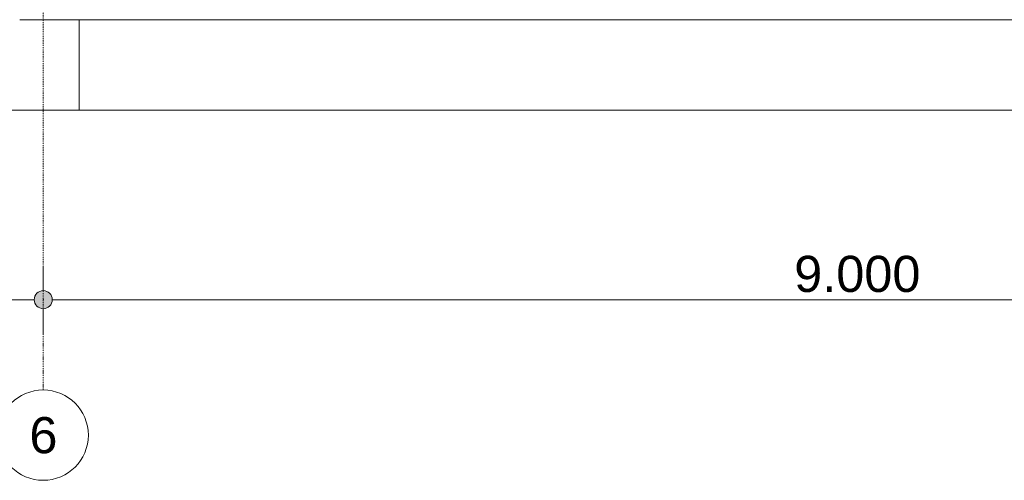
# Model space of a CAD drawing. Extents: x 0 to 92550, y 0 to 59400.
# Tile 98 of 105: x 50609 to 56059, y 35400 to 37950. Entities that reach past the tile are written whole.
import ezdxf
from ezdxf.xclip import XClip

# ---------------------------------------------------------------- set-up
doc = ezdxf.new("R2010")
doc.units = 0
doc.header["$MEASUREMENT"] = 0
doc.header["$XCLIPFRAME"] = 0
doc.linetypes.add('Streep-punt fijn', pattern=[1251.000023, 626.000023, -312.5, 0, -312.5])
doc.linetypes.add('Streep-streepje', pattern=[1300, 1000, -100, 100, -100])
for name, color, linetype in [('ZZ 16 Fundering', 7, 'Continuous'), ('ZZ 23 Vloeren geïsoleerd', 7, 'Continuous'), ('ZZ 41 Buitenwandafwerking gevelhout', 7, 'Continuous'), ('ZZ A Stramien', 7, 'Continuous')]:
    doc.layers.add(name, color=color, linetype=linetype)
doc.styles.add('GENERATED_STYLE_1', font='arial.ttf')

# ---------------------------------------------------------------- blocks, each defined once
blk = doc.blocks.new('Drawing_1_1', base_point=(5738.9, 38400))
at = {"layer": 'ZZ 41 Buitenwandafwerking gevelhout', "linetype": 'Continuous', "lineweight": 0, "true_color": 0x000000}
blk.add_hatch(color=18, dxfattribs=at).paths.add_polyline_path([(50688.9, 36400), (50692.7, 36380.9), (50703.5, 36364.6), (50719.7, 36353.8), (50738.9, 36350), (50758, 36353.8), (50774.2, 36364.6), (50785.1, 36380.9), (50788.9, 36400), (50785.1, 36419.1), (50774.2, 36435.4), (50758, 36446.2), (50738.9, 36450), (50719.7, 36446.2), (50703.5, 36435.4), (50692.7, 36419.1)])
at = {"layer": 'ZZ 16 Fundering', "color": 7, "linetype": 'Continuous', "lineweight": 5, "ltscale": 0.01}
for p, q in [((50938.9, 37950), (50938.9, 37450)), ((50938.9, 37450), (50538.9, 37450)), ((50938.9, 37450), (59508.9, 37450))]:
    blk.add_line(p, q, dxfattribs=at)
at = {"layer": 'ZZ 23 Vloeren geïsoleerd', "color": 7, "linetype": 'Continuous', "lineweight": 9, "ltscale": 0.01}
for p, q in [((50938.9, 37950), (50608.9, 37950)), ((59508.9, 37950), (50938.9, 37950))]:
    blk.add_line(p, q, dxfattribs=at)
at = {"layer": 'ZZ 41 Buitenwandafwerking gevelhout', "color": 7, "linetype": 'Streep-streepje', "lineweight": 15, "ltscale": 0.01}
blk.add_line((7788.9, 37450), (62238.9, 37450), dxfattribs=at)
at = {"layer": 'ZZ 41 Buitenwandafwerking gevelhout', "color": 7, "linetype": 'Continuous', "lineweight": 5, "ltscale": 0.01}
for p, q in [((50738.9, 36450), (50738.9, 36587.5)), ((43288.9, 36400), (50688.9, 36400)), ((50788.9, 36400), (59688.9, 36400)), ((50738.9, 36212.5), (50738.9, 36350))]:
    blk.add_line(p, q, dxfattribs=at)
blk.add_circle((50738.9, 36400), 50, dxfattribs=at)
at = {"layer": 'ZZ A Stramien', "color": 7, "linetype": 'Streep-punt fijn', "lineweight": 9, "ltscale": 0.01}
for p, q in [((50738.9, 50900), (50738.9, 36400)), ((50738.9, 36400), (50738.9, 35900))]:
    blk.add_line(p, q, dxfattribs=at)
at = {"layer": 'ZZ A Stramien', "color": 7, "linetype": 'Continuous', "lineweight": 9, "ltscale": 0.01}
blk.add_circle((50738.9, 35650), 250, dxfattribs=at)
at = {"layer": 'ZZ A Stramien', "color": 7, "linetype": 'Streep-punt fijn', "lineweight": 9, "ltscale": 0.01}
blk.add_point((50738.9, 36400), dxfattribs=at)
blk.add_point((50738.9, 36400), dxfattribs=at)
at = {"color": 7, "linetype": 'Continuous', "lineweight": 5, "insert": (54895.7, 36440), "char_height": 200, "width": 686.384, "attachment_point": 7, "style": 'GENERATED_STYLE_1'}
blk.add_mtext('\\A1;{\\pql;\\fArial|b0|i0|c0|p0;\\W1.000000;9.000}', dxfattribs=at)
at = {"layer": 'ZZ A Stramien', "color": 7, "linetype": 'Continuous', "lineweight": 5, "insert": (50662.6, 35750), "char_height": 200, "attachment_point": 1, "style": 'GENERATED_STYLE_1'}
blk.add_mtext('\\A1;{\\pql;\\pt0;\\fArial|b0|i0|c0|p0;\\W1.000000;6}', dxfattribs=at)

msp = doc.modelspace()

# ---------------------------------------------------------------- block references
at = {"color": 7, "linetype": 'Continuous', "lineweight": 25, "ltscale": 0.01}
ref = msp.add_blockref('Drawing_1_1', (5738.9, 38400), dxfattribs=at)
XClip(ref).set_block_clipping_path([(7788.8666666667, 35400), (63337.9746950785, 51400)])

doc.saveas('drawing.dxf')
